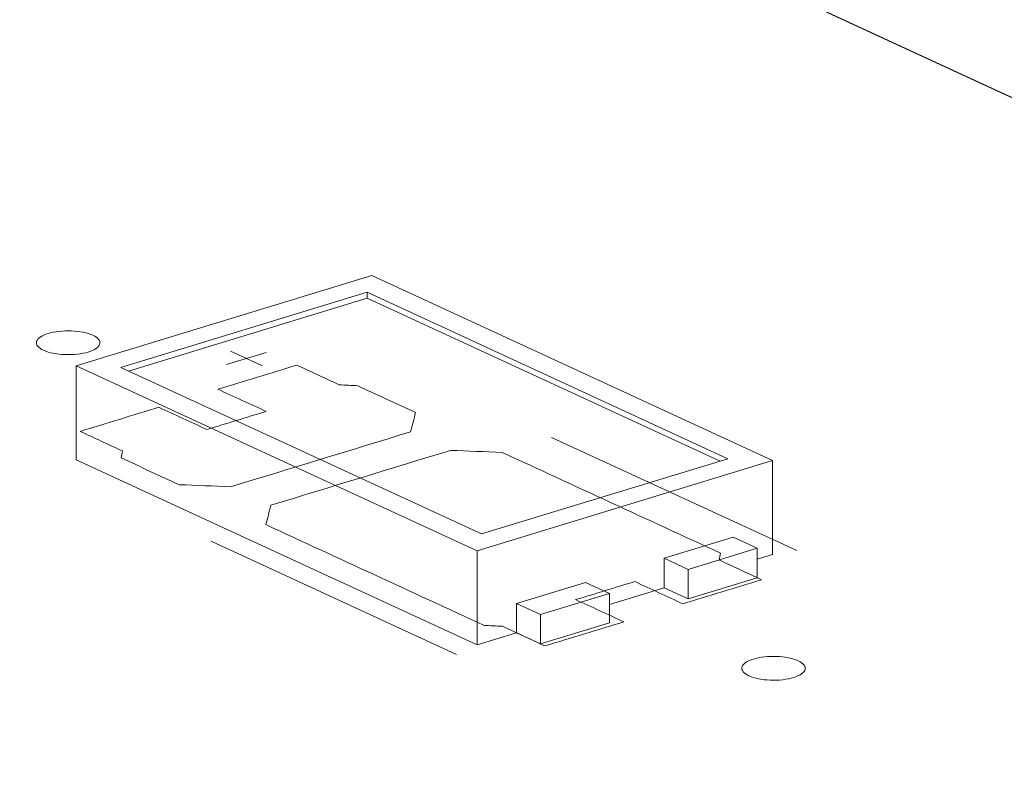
# Model space of a CAD drawing. Header units: inches. Extents: x 511 to 849, y 252 to 484.
# Tile 33 of 235: x 652.79 to 660.55, y 289.97 to 295.94. Entities that reach past the tile are written whole.
import ezdxf

# ---------------------------------------------------------------- set-up
doc = ezdxf.new("R2010")
doc.units = ezdxf.units.IN
doc.header["$MEASUREMENT"] = 0
doc.layers.add('1', color=7, linetype='Continuous')

# ---------------------------------------------------------------- blocks, each defined once
blk = doc.blocks.new('block 2413')
at = {"layer": '1', "color": 155, "lineweight": 18, "true_color": 0x4c7299}
blk.add_lwpolyline([(656.4327, 291.8939), (653.5923, 293.2041)], dxfattribs=at)
blk = doc.blocks.new('block 2414')
at = {"layer": '1', "color": 155, "lineweight": 18, "true_color": 0x4c7299}
blk.add_lwpolyline([(658.3717, 292.4863), (656.4327, 291.8939)], dxfattribs=at)
blk = doc.blocks.new('block 2415')
at = {"layer": '1', "color": 155, "lineweight": 18, "true_color": 0x4c7299}
blk.add_lwpolyline([(655.5313, 293.7966), (658.3717, 292.4863)], dxfattribs=at)
blk = doc.blocks.new('block 2416')
at = {"layer": '1', "color": 155, "lineweight": 18, "true_color": 0x4c7299}
blk.add_lwpolyline([(653.5923, 293.2041), (655.5313, 293.7966)], dxfattribs=at)
blk = doc.blocks.new('block 2417')
at = {"layer": '1', "color": 155, "lineweight": 18, "true_color": 0x4c7299}
blk.add_lwpolyline([(656.3966, 291.7618), (658.7235, 292.4727)], dxfattribs=at)
blk = doc.blocks.new('block 2418')
at = {"layer": '1', "color": 155, "lineweight": 18, "true_color": 0x4c7299}
blk.add_lwpolyline([(653.2405, 293.2177), (656.3966, 291.7618)], dxfattribs=at)
blk = doc.blocks.new('block 2419')
at = {"layer": '1', "color": 155, "lineweight": 18, "true_color": 0x4c7299}
blk.add_lwpolyline([(655.5674, 293.9286), (653.2405, 293.2177)], dxfattribs=at)
blk = doc.blocks.new('block 2420')
at = {"layer": '1', "color": 155, "lineweight": 18, "true_color": 0x4c7299}
blk.add_lwpolyline([(658.7235, 292.4727), (655.5674, 293.9286)], dxfattribs=at)
blk = doc.blocks.new('block 2421')
at = {"layer": '1', "color": 155, "lineweight": 18, "true_color": 0x4c7299}
blk.add_lwpolyline([(657.4392, 291.4254), (656.8962, 291.2595)], dxfattribs=at)
blk = doc.blocks.new('block 2422')
at = {"layer": '1', "color": 155, "lineweight": 18, "true_color": 0x4c7299}
blk.add_lwpolyline([(656.8962, 291.2595), (656.7069, 291.3468)], dxfattribs=at)
blk = doc.blocks.new('block 2423')
at = {"layer": '1', "color": 155, "lineweight": 18, "true_color": 0x4c7299}
blk.add_lwpolyline([(657.2498, 291.5127), (657.4392, 291.4254)], dxfattribs=at)
blk = doc.blocks.new('block 2424')
at = {"layer": '1', "color": 155, "lineweight": 18, "true_color": 0x4c7299}
blk.add_lwpolyline([(658.0597, 291.6149), (658.6026, 291.7808)], dxfattribs=at)
blk = doc.blocks.new('block 2425')
at = {"layer": '1', "color": 155, "lineweight": 18, "true_color": 0x4c7299}
blk.add_lwpolyline([(657.8703, 291.7023), (658.0597, 291.6149)], dxfattribs=at)
blk = doc.blocks.new('block 2426')
at = {"layer": '1', "color": 155, "lineweight": 18, "true_color": 0x4c7299}
blk.add_lwpolyline([(658.6026, 291.7808), (658.4132, 291.8682)], dxfattribs=at)
blk = doc.blocks.new('block 3161')
at = {"layer": '1', "color": 155, "lineweight": 18, "true_color": 0x4c7299}
blk.add_lwpolyline([(655.5313, 293.7502), (655.5313, 293.7966)], dxfattribs=at)
blk = doc.blocks.new('block 3162')
at = {"layer": '1', "color": 155, "lineweight": 18, "true_color": 0x4c7299}
blk.add_lwpolyline([(656.3966, 291.7618), (656.3966, 291.0203)], dxfattribs=at)
blk = doc.blocks.new('block 3163')
at = {"layer": '1', "color": 155, "lineweight": 18, "true_color": 0x4c7299}
blk.add_lwpolyline([(658.7235, 292.4727), (658.7235, 291.7312)], dxfattribs=at)
blk = doc.blocks.new('block 3164')
at = {"layer": '1', "color": 155, "lineweight": 18, "true_color": 0x4c7299}
blk.add_lwpolyline([(653.2405, 293.2177), (653.2405, 292.4762)], dxfattribs=at)
blk = doc.blocks.new('block 3165')
at = {"layer": '1', "color": 155, "lineweight": 18, "true_color": 0x4c7299}
blk.add_lwpolyline([(655.5313, 293.7502), (658.3113, 292.4678)], dxfattribs=at)
blk = doc.blocks.new('block 3166')
at = {"layer": '1', "color": 155, "lineweight": 18, "true_color": 0x4c7299}
blk.add_lwpolyline([(653.6527, 293.1763), (655.5313, 293.7502)], dxfattribs=at)
blk = doc.blocks.new('block 3167')
at = {"layer": '1', "color": 155, "lineweight": 18, "true_color": 0x4c7299}
blk.add_lwpolyline([(657.8703, 291.7023), (657.8703, 291.4706)], dxfattribs=at)
blk = doc.blocks.new('block 3168')
at = {"layer": '1', "color": 155, "lineweight": 18, "true_color": 0x4c7299}
blk.add_lwpolyline([(656.7069, 291.3468), (656.7069, 291.1151)], dxfattribs=at)
blk = doc.blocks.new('block 3169')
at = {"layer": '1', "color": 155, "lineweight": 18, "true_color": 0x4c7299}
blk.add_lwpolyline([(656.7069, 291.3468), (657.2498, 291.5127)], dxfattribs=at)
blk = doc.blocks.new('block 3170')
at = {"layer": '1', "color": 155, "lineweight": 18, "true_color": 0x4c7299}
blk.add_lwpolyline([(658.4132, 291.8682), (657.8703, 291.7023)], dxfattribs=at)
blk = doc.blocks.new('block 3171')
at = {"layer": '1', "color": 155, "lineweight": 18, "true_color": 0x4c7299}
blk.add_lwpolyline([(658.0597, 291.6149), (658.0597, 291.3832)], dxfattribs=at)
blk = doc.blocks.new('block 3172')
at = {"layer": '1', "color": 155, "lineweight": 18, "true_color": 0x4c7299}
blk.add_lwpolyline([(658.6026, 291.7808), (658.6026, 291.5491)], dxfattribs=at)
blk = doc.blocks.new('block 3173')
at = {"layer": '1', "color": 155, "lineweight": 18, "true_color": 0x4c7299}
blk.add_lwpolyline([(656.8962, 291.2595), (656.8962, 291.0278)], dxfattribs=at)
blk = doc.blocks.new('block 3174')
at = {"layer": '1', "color": 155, "lineweight": 18, "true_color": 0x4c7299}
blk.add_lwpolyline([(657.4392, 291.4254), (657.4392, 291.1936)], dxfattribs=at)
blk = doc.blocks.new('block 3175')
at = {"layer": '1', "color": 155, "lineweight": 18, "true_color": 0x4c7299}
blk.add_lwpolyline([(657.4392, 291.1936), (656.8962, 291.0278)], dxfattribs=at)
blk = doc.blocks.new('block 3176')
at = {"layer": '1', "color": 155, "lineweight": 18, "true_color": 0x4c7299}
blk.add_lwpolyline([(658.0597, 291.3832), (658.6026, 291.5491)], dxfattribs=at)
blk = doc.blocks.new('block 3177')
at = {"layer": '1', "color": 155, "lineweight": 18, "true_color": 0x4c7299}
blk.add_lwpolyline([(656.8962, 291.0278), (656.7069, 291.1151)], dxfattribs=at)
blk = doc.blocks.new('block 3178')
at = {"layer": '1', "color": 155, "lineweight": 18, "true_color": 0x4c7299}
blk.add_lwpolyline([(657.8703, 291.4706), (658.0597, 291.3832)], dxfattribs=at)
blk = doc.blocks.new('block 3179')
at = {"layer": '1', "color": 155, "lineweight": 18, "true_color": 0x4c7299}
blk.add_lwpolyline([(653.2405, 292.4762), (656.3966, 291.0203)], dxfattribs=at)
blk = doc.blocks.new('block 3180')
at = {"layer": '1', "color": 155, "lineweight": 18, "true_color": 0x4c7299}
blk.add_lwpolyline([(656.3966, 291.0203), (656.7069, 291.1151)], dxfattribs=at)
blk = doc.blocks.new('block 3181')
at = {"layer": '1', "color": 155, "lineweight": 18, "true_color": 0x4c7299}
blk.add_lwpolyline([(658.6026, 291.6943), (658.7235, 291.7312)], dxfattribs=at)
blk = doc.blocks.new('block 3182')
at = {"layer": '1', "color": 155, "lineweight": 18, "true_color": 0x4c7299}
blk.add_lwpolyline([(657.4392, 291.3389), (657.8703, 291.4706)], dxfattribs=at)
blk = doc.blocks.new('block 3558')
at = {"layer": '1', "color": 18, "lineweight": 13, "true_color": 0x4c0000}
blk.add_lwpolyline([(656.2353, 290.945), (654.3036, 291.8361)], dxfattribs=at)
blk = doc.blocks.new('block 3572')
at = {"layer": '1', "color": 18, "lineweight": 13, "true_color": 0x4c0000}
blk.add_lwpolyline([(656.2353, 290.945), (654.3036, 291.8361)], dxfattribs=at)
blk = doc.blocks.new('block 3601')
at = {"layer": '1', "color": 18, "lineweight": 13, "true_color": 0x4c0000}
blk.add_lwpolyline([(631.8125, 308.6128), (703.217, 275.6744)], dxfattribs=at)
blk = doc.blocks.new('block 3609')
at = {"layer": '1', "color": 18, "lineweight": 13, "true_color": 0x4c0000}
blk.add_lwpolyline([(658.9136, 291.7633), (656.9819, 292.6544)], dxfattribs=at)
blk = doc.blocks.new('block 3610')
at = {"layer": '1', "color": 18, "lineweight": 13, "true_color": 0x4c0000}
blk.add_lwpolyline([(654.4536, 293.3338), (654.7061, 293.2174)], dxfattribs=at)
blk = doc.blocks.new('block 3611')
at = {"layer": '1', "color": 18, "lineweight": 13, "true_color": 0x4c0000}
blk.add_lwpolyline([(654.4245, 293.2287), (654.7348, 293.3234)], dxfattribs=at)
blk = doc.blocks.new('block 3627')
at = {"layer": '1', "color": 18, "lineweight": 13, "true_color": 0x4c0000}
blk.add_lwpolyline([(658.9136, 291.7633), (656.9819, 292.6544)], dxfattribs=at)
blk = doc.blocks.new('block 3631')
at = {"layer": '1', "color": 18, "lineweight": 13, "true_color": 0x4c0000}
blk.add_lwpolyline([(654.4536, 293.3338), (654.7061, 293.2174)], dxfattribs=at)
blk = doc.blocks.new('block 3642')
at = {"layer": '1', "color": 18, "lineweight": 13, "true_color": 0x4c0000}
blk.add_lwpolyline([(654.4245, 293.2287), (654.7348, 293.3234)], dxfattribs=at)
blk = doc.blocks.new('block 3645')
at = {"layer": '1', "color": 18, "lineweight": 13, "true_color": 0x4c0000}
blk.add_lwpolyline([(631.8125, 308.6128), (703.217, 275.6744)], dxfattribs=at)
blk = doc.blocks.new('block 5636')
at = {"layer": '1', "color": 155, "lineweight": 18, "true_color": 0x4c7299}
blk.add_lwpolyline([(631.8125, 308.6128), (678.4999, 287.0762)], dxfattribs=at)
blk = doc.blocks.new('block 5659')
at = {"layer": '1', "color": 18, "lineweight": 13, "true_color": 0x4c0000}
blk.add_lwpolyline([(611.8358, 317.8279), (617.895, 315.0328), (620.9246, 313.6353), (621.682, 313.2859), (621.5126, 313.1323), (621.0826, 312.9682), (620.6411, 312.525), (620.8847, 312.0757), (621.751, 311.7329), (622.9365, 311.6181), (624.1323, 311.7595), (624.9937, 311.7582), (628.0234, 310.3607), (628.7808, 310.0113), (628.9701, 309.9239), (628.7416, 309.8527), (628.2996, 309.6953), (627.8076, 309.2599), (627.999, 308.8072), (628.8259, 308.4503), (629.9951, 308.3164), (632.0925, 308.4836), (644.2109, 302.8935), (668.4478, 291.7132)], dxfattribs=at)
blk = doc.blocks.new('block 5672')
at = {"layer": '1', "color": 18, "lineweight": 13, "true_color": 0x4c0000}
blk.add_lwpolyline([(653.0187, 293.4715), (653.0378, 293.4768), (653.0586, 293.4815), (653.0808, 293.4855), (653.1043, 293.4886), (653.1286, 293.4909), (653.1534, 293.4922), (653.2032, 293.4921), (653.2274, 293.4906), (653.2507, 293.4884), (653.2945, 293.4815), (653.3154, 293.4768), (653.3353, 293.4713), (653.3537, 293.465), (653.3705, 293.458), (653.3854, 293.4504), (653.3981, 293.4423), (653.4085, 293.4339), (653.4165, 293.4253), (653.4221, 293.4165), (653.4255, 293.4078), (653.4267, 293.3987), (653.4255, 293.3896), (653.4218, 293.3803), (653.4157, 293.3712), (653.4072, 293.3624), (653.3963, 293.3539), (653.3833, 293.3459), (653.3685, 293.3385), (653.3521, 293.3318), (653.3344, 293.3259), (653.3153, 293.3206), (653.2946, 293.3159), (653.2723, 293.312), (653.2489, 293.3088), (653.2245, 293.3066), (653.1997, 293.3052), (653.1499, 293.3054), (653.1257, 293.3068), (653.1024, 293.309), (653.0586, 293.3159), (653.0377, 293.3206), (653.0179, 293.3261), (652.9994, 293.3325), (652.9826, 293.3395), (652.9677, 293.347), (652.9551, 293.3551), (652.9447, 293.3635), (652.9367, 293.3722), (652.931, 293.3809), (652.9276, 293.3897), (652.9265, 293.3987), (652.9277, 293.4079), (652.9313, 293.4171), (652.9374, 293.4262), (652.946, 293.4351), (652.9568, 293.4436), (652.9698, 293.4515), (652.9846, 293.4589), (653.001, 293.4656), (653.0187, 293.4715)], dxfattribs=at)
blk = doc.blocks.new('block 5673')
at = {"layer": '1', "color": 18, "lineweight": 13, "true_color": 0x4c0000}
blk.add_lwpolyline([(658.5734, 290.9092), (658.5925, 290.9145), (658.6133, 290.9191), (658.6355, 290.9231), (658.659, 290.9262), (658.6833, 290.9285), (658.7082, 290.9299), (658.758, 290.9297), (658.7822, 290.9283), (658.8055, 290.926), (658.8492, 290.9192), (658.8701, 290.9145), (658.89, 290.9089), (658.9085, 290.9026), (658.9253, 290.8956), (658.9401, 290.888), (658.9528, 290.88), (658.9632, 290.8715), (658.9712, 290.8629), (658.9768, 290.8542), (658.9802, 290.8454), (658.9814, 290.8364), (658.9802, 290.8272), (658.9766, 290.818), (658.9704, 290.8089), (658.9619, 290.8), (658.951, 290.7915), (658.9381, 290.7835), (658.9232, 290.7762), (658.9068, 290.7695), (658.8892, 290.7635), (658.8701, 290.7583), (658.8493, 290.7536), (658.827, 290.7496), (658.8036, 290.7465), (658.7793, 290.7442), (658.7544, 290.7429), (658.7046, 290.743), (658.6804, 290.7444), (658.6571, 290.7467), (658.6134, 290.7536), (658.5925, 290.7583), (658.5726, 290.7638), (658.5541, 290.7701), (658.5373, 290.7771), (658.5225, 290.7847), (658.5098, 290.7928), (658.4994, 290.8012), (658.4914, 290.8098), (658.4857, 290.8185), (658.4824, 290.8273), (658.4812, 290.8363), (658.4824, 290.8455), (658.486, 290.8547), (658.4921, 290.8638), (658.5007, 290.8727), (658.5115, 290.8812), (658.5245, 290.8892), (658.5393, 290.8966), (658.5558, 290.9032), (658.5734, 290.9092)], dxfattribs=at)
blk = doc.blocks.new('block 5674')
at = {"layer": '1', "color": 18, "lineweight": 13, "true_color": 0x4c0000}
blk.add_open_spline([(658.0171, 291.3442), (658.224, 291.4074), (658.4308, 291.4706), (658.6376, 291.5338), (658.5261, 291.5853), (658.4145, 291.6367), (658.303, 291.6882), (658.3063, 291.7065), (658.3096, 291.7248), (658.3128, 291.7431), (657.7399, 292.0074), (657.167, 292.2717), (656.5941, 292.5359), (656.4587, 292.5413), (656.3234, 292.5467), (656.188, 292.5521), (655.7164, 292.408), (655.2447, 292.2639), (654.7731, 292.1198), (654.7596, 292.0689), (654.7461, 292.0181), (654.7327, 291.9672), (655.3056, 291.7029), (655.8785, 291.4386), (656.4514, 291.1744), (656.4998, 291.1719), (656.5482, 291.1693), (656.5966, 291.1668), (656.7082, 291.1154), (656.8197, 291.0639), (656.9313, 291.0125), (657.1381, 291.0757), (657.345, 291.1388), (657.5518, 291.202), (657.4255, 291.2603), (657.2993, 291.3185), (657.173, 291.3767), (657.3282, 291.4241), (657.4833, 291.4715), (657.6384, 291.5189), (657.7647, 291.4607), (657.8909, 291.4025), (658.0171, 291.3442)], degree=3, knots=[0, 0, 0, 0, 1, 1, 1, 2, 2, 2, 3, 3, 3, 4, 4, 4, 5, 5, 5, 6, 6, 6, 7, 7, 7, 8, 8, 8, 9, 9, 9, 10, 10, 10, 11, 11, 11, 12, 12, 12, 13, 13, 13, 14, 14, 14, 14], dxfattribs=at)
blk = doc.blocks.new('block 5675')
at = {"layer": '1', "color": 18, "lineweight": 13, "true_color": 0x4c0000}
blk.add_open_spline([(658.0171, 291.3442), (658.224, 291.4074), (658.4308, 291.4706), (658.6376, 291.5338), (658.5261, 291.5853), (658.4145, 291.6367), (658.303, 291.6882), (658.3063, 291.7065), (658.3096, 291.7248), (658.3128, 291.7431), (657.7399, 292.0074), (657.167, 292.2717), (656.5941, 292.5359), (656.4587, 292.5413), (656.3234, 292.5467), (656.188, 292.5521), (655.7164, 292.408), (655.2447, 292.2639), (654.7731, 292.1198), (654.7596, 292.0689), (654.7461, 292.0181), (654.7327, 291.9672), (655.3056, 291.7029), (655.8785, 291.4386), (656.4514, 291.1744), (656.4998, 291.1719), (656.5482, 291.1693), (656.5966, 291.1668), (656.7082, 291.1154), (656.8197, 291.0639), (656.9313, 291.0125), (657.1381, 291.0757), (657.345, 291.1388), (657.5518, 291.202), (657.4255, 291.2603), (657.2993, 291.3185), (657.173, 291.3767), (657.3282, 291.4241), (657.4833, 291.4715), (657.6384, 291.5189), (657.7647, 291.4607), (657.8909, 291.4025), (658.0171, 291.3442)], degree=3, knots=[0, 0, 0, 0, 1, 1, 1, 2, 2, 2, 3, 3, 3, 4, 4, 4, 5, 5, 5, 6, 6, 6, 7, 7, 7, 8, 8, 8, 9, 9, 9, 10, 10, 10, 11, 11, 11, 12, 12, 12, 13, 13, 13, 14, 14, 14, 14], dxfattribs=at)
blk = doc.blocks.new('block 5676')
at = {"layer": '1', "color": 18, "lineweight": 13, "true_color": 0x4c0000}
blk.add_open_spline([(655.9128, 292.8502), (655.8994, 292.7994), (655.8859, 292.7485), (655.8724, 292.6977), (655.4008, 292.5536), (654.9291, 292.4095), (654.4575, 292.2654), (654.3221, 292.2707), (654.1867, 292.2761), (654.0514, 292.2815), (653.8993, 292.3516), (653.7471, 292.4218), (653.595, 292.492), (653.5983, 292.5103), (653.6016, 292.5286), (653.605, 292.5469), (653.4934, 292.5983), (653.3818, 292.6498), (653.2702, 292.7013), (653.4771, 292.7645), (653.6839, 292.8277), (653.8907, 292.8909), (654.017, 292.8326), (654.1432, 292.7744), (654.2694, 292.7162), (654.4246, 292.7635), (654.5797, 292.8109), (654.7348, 292.8583), (654.6086, 292.9166), (654.4823, 292.9748), (654.3561, 293.033), (654.5629, 293.0962), (654.7697, 293.1594), (654.9766, 293.2226), (655.0881, 293.1712), (655.1997, 293.1197), (655.3113, 293.0682), (655.3597, 293.0657), (655.4081, 293.0632), (655.4565, 293.0607), (655.6086, 292.9905), (655.7607, 292.9204), (655.9128, 292.8502)], degree=3, knots=[0, 0, 0, 0, 1, 1, 1, 2, 2, 2, 3, 3, 3, 4, 4, 4, 5, 5, 5, 6, 6, 6, 7, 7, 7, 8, 8, 8, 9, 9, 9, 10, 10, 10, 11, 11, 11, 12, 12, 12, 13, 13, 13, 14, 14, 14, 14], dxfattribs=at)
blk = doc.blocks.new('block 5677')
at = {"layer": '1', "color": 18, "lineweight": 13, "true_color": 0x4c0000}
blk.add_open_spline([(655.9128, 292.8502), (655.8994, 292.7994), (655.8859, 292.7485), (655.8724, 292.6977), (655.4008, 292.5536), (654.9291, 292.4095), (654.4575, 292.2654), (654.3221, 292.2707), (654.1867, 292.2761), (654.0514, 292.2815), (653.8993, 292.3516), (653.7471, 292.4218), (653.595, 292.492), (653.5983, 292.5103), (653.6016, 292.5286), (653.605, 292.5469), (653.4934, 292.5983), (653.3818, 292.6498), (653.2702, 292.7013), (653.4771, 292.7645), (653.6839, 292.8277), (653.8907, 292.8909), (654.017, 292.8326), (654.1432, 292.7744), (654.2694, 292.7162), (654.4246, 292.7635), (654.5797, 292.8109), (654.7348, 292.8583), (654.6086, 292.9166), (654.4823, 292.9748), (654.3561, 293.033), (654.5629, 293.0962), (654.7697, 293.1594), (654.9766, 293.2226), (655.0881, 293.1712), (655.1997, 293.1197), (655.3113, 293.0682), (655.3597, 293.0657), (655.4081, 293.0632), (655.4565, 293.0607), (655.6086, 292.9905), (655.7607, 292.9204), (655.9128, 292.8502)], degree=3, knots=[0, 0, 0, 0, 1, 1, 1, 2, 2, 2, 3, 3, 3, 4, 4, 4, 5, 5, 5, 6, 6, 6, 7, 7, 7, 8, 8, 8, 9, 9, 9, 10, 10, 10, 11, 11, 11, 12, 12, 12, 13, 13, 13, 14, 14, 14, 14], dxfattribs=at)
blk = doc.blocks.new('block 5768')
at = {"layer": '1', "color": 18, "lineweight": 13, "true_color": 0x4c0000}
blk.add_lwpolyline([(658.5734, 290.9092), (658.5925, 290.9145), (658.6133, 290.9191), (658.6355, 290.9231), (658.659, 290.9262), (658.6833, 290.9285), (658.7082, 290.9299), (658.758, 290.9297), (658.7822, 290.9283), (658.8055, 290.926), (658.8492, 290.9192), (658.8701, 290.9145), (658.89, 290.9089), (658.9085, 290.9026), (658.9253, 290.8956), (658.9401, 290.888), (658.9528, 290.88), (658.9632, 290.8715), (658.9712, 290.8629), (658.9768, 290.8542), (658.9802, 290.8454), (658.9814, 290.8364), (658.9802, 290.8272), (658.9766, 290.818), (658.9704, 290.8089), (658.9619, 290.8), (658.951, 290.7915), (658.9381, 290.7835), (658.9232, 290.7762), (658.9068, 290.7695), (658.8892, 290.7635), (658.8701, 290.7583), (658.8493, 290.7536), (658.827, 290.7496), (658.8036, 290.7465), (658.7793, 290.7442), (658.7544, 290.7429), (658.7046, 290.743), (658.6804, 290.7444), (658.6571, 290.7467), (658.6134, 290.7536), (658.5925, 290.7583), (658.5726, 290.7638), (658.5541, 290.7701), (658.5373, 290.7771), (658.5225, 290.7847), (658.5098, 290.7928), (658.4994, 290.8012), (658.4914, 290.8098), (658.4857, 290.8185), (658.4824, 290.8273), (658.4812, 290.8363), (658.4824, 290.8455), (658.486, 290.8547), (658.4921, 290.8638), (658.5007, 290.8727), (658.5115, 290.8812), (658.5245, 290.8892), (658.5393, 290.8966), (658.5558, 290.9032), (658.5734, 290.9092)], dxfattribs=at)
blk = doc.blocks.new('block 5805')
at = {"layer": '1', "color": 18, "lineweight": 13, "true_color": 0x4c0000}
blk.add_open_spline([(655.9128, 292.8502), (655.8994, 292.7994), (655.8859, 292.7485), (655.8724, 292.6977), (655.4008, 292.5536), (654.9291, 292.4095), (654.4575, 292.2654), (654.3221, 292.2707), (654.1867, 292.2761), (654.0514, 292.2815), (653.8993, 292.3516), (653.7471, 292.4218), (653.595, 292.492), (653.5983, 292.5103), (653.6016, 292.5286), (653.605, 292.5469), (653.4934, 292.5983), (653.3818, 292.6498), (653.2702, 292.7013), (653.4771, 292.7645), (653.6839, 292.8277), (653.8907, 292.8909), (654.017, 292.8326), (654.1432, 292.7744), (654.2694, 292.7162), (654.4246, 292.7635), (654.5797, 292.8109), (654.7348, 292.8583), (654.6086, 292.9166), (654.4823, 292.9748), (654.3561, 293.033), (654.5629, 293.0962), (654.7697, 293.1594), (654.9766, 293.2226), (655.0881, 293.1712), (655.1997, 293.1197), (655.3113, 293.0682), (655.3597, 293.0657), (655.4081, 293.0632), (655.4565, 293.0607), (655.6086, 292.9905), (655.7607, 292.9204), (655.9128, 292.8502)], degree=3, knots=[0, 0, 0, 0, 1, 1, 1, 2, 2, 2, 3, 3, 3, 4, 4, 4, 5, 5, 5, 6, 6, 6, 7, 7, 7, 8, 8, 8, 9, 9, 9, 10, 10, 10, 11, 11, 11, 12, 12, 12, 13, 13, 13, 14, 14, 14, 14], dxfattribs=at)
blk = doc.blocks.new('block 5817')
at = {"layer": '1', "color": 18, "lineweight": 13, "true_color": 0x4c0000}
blk.add_lwpolyline([(653.0187, 293.4715), (653.0378, 293.4768), (653.0586, 293.4815), (653.0808, 293.4855), (653.1043, 293.4886), (653.1286, 293.4909), (653.1534, 293.4922), (653.2032, 293.4921), (653.2274, 293.4906), (653.2507, 293.4884), (653.2945, 293.4815), (653.3154, 293.4768), (653.3353, 293.4713), (653.3537, 293.465), (653.3705, 293.458), (653.3854, 293.4504), (653.3981, 293.4423), (653.4085, 293.4339), (653.4165, 293.4253), (653.4221, 293.4165), (653.4255, 293.4078), (653.4267, 293.3987), (653.4255, 293.3896), (653.4218, 293.3803), (653.4157, 293.3712), (653.4072, 293.3624), (653.3963, 293.3539), (653.3833, 293.3459), (653.3685, 293.3385), (653.3521, 293.3318), (653.3344, 293.3259), (653.3153, 293.3206), (653.2946, 293.3159), (653.2723, 293.312), (653.2489, 293.3088), (653.2245, 293.3066), (653.1997, 293.3052), (653.1499, 293.3054), (653.1257, 293.3068), (653.1024, 293.309), (653.0586, 293.3159), (653.0377, 293.3206), (653.0179, 293.3261), (652.9994, 293.3325), (652.9826, 293.3395), (652.9677, 293.347), (652.9551, 293.3551), (652.9447, 293.3635), (652.9367, 293.3722), (652.931, 293.3809), (652.9276, 293.3897), (652.9265, 293.3987), (652.9277, 293.4079), (652.9313, 293.4171), (652.9374, 293.4262), (652.946, 293.4351), (652.9568, 293.4436), (652.9698, 293.4515), (652.9846, 293.4589), (653.001, 293.4656), (653.0187, 293.4715)], dxfattribs=at)
blk = doc.blocks.new('block 5821')
at = {"layer": '1', "color": 18, "lineweight": 13, "true_color": 0x4c0000}
blk.add_open_spline([(658.0171, 291.3442), (658.224, 291.4074), (658.4308, 291.4706), (658.6376, 291.5338), (658.5261, 291.5853), (658.4145, 291.6367), (658.303, 291.6882), (658.3063, 291.7065), (658.3096, 291.7248), (658.3128, 291.7431), (657.7399, 292.0074), (657.167, 292.2717), (656.5941, 292.5359), (656.4587, 292.5413), (656.3234, 292.5467), (656.188, 292.5521), (655.7164, 292.408), (655.2447, 292.2639), (654.7731, 292.1198), (654.7596, 292.0689), (654.7461, 292.0181), (654.7327, 291.9672), (655.3056, 291.7029), (655.8785, 291.4386), (656.4514, 291.1744), (656.4998, 291.1719), (656.5482, 291.1693), (656.5966, 291.1668), (656.7082, 291.1154), (656.8197, 291.0639), (656.9313, 291.0125), (657.1381, 291.0757), (657.345, 291.1388), (657.5518, 291.202), (657.4255, 291.2603), (657.2993, 291.3185), (657.173, 291.3767), (657.3282, 291.4241), (657.4833, 291.4715), (657.6384, 291.5189), (657.7647, 291.4607), (657.8909, 291.4025), (658.0171, 291.3442)], degree=3, knots=[0, 0, 0, 0, 1, 1, 1, 2, 2, 2, 3, 3, 3, 4, 4, 4, 5, 5, 5, 6, 6, 6, 7, 7, 7, 8, 8, 8, 9, 9, 9, 10, 10, 10, 11, 11, 11, 12, 12, 12, 13, 13, 13, 14, 14, 14, 14], dxfattribs=at)
blk = doc.blocks.new('block 5837')
at = {"layer": '1', "color": 18, "lineweight": 13, "true_color": 0x4c0000}
blk.add_lwpolyline([(611.8358, 317.8279), (617.895, 315.0328), (620.9246, 313.6353), (621.682, 313.2859), (621.5126, 313.1323), (621.0826, 312.9682), (620.6411, 312.525), (620.8847, 312.0757), (621.751, 311.7329), (622.9365, 311.6181), (624.1323, 311.7595), (624.9937, 311.7582), (628.0234, 310.3607), (628.7808, 310.0113), (628.9701, 309.9239), (628.7416, 309.8527), (628.2996, 309.6953), (627.8076, 309.2599), (627.999, 308.8072), (628.8259, 308.4503), (629.9951, 308.3164), (632.0925, 308.4836), (644.2109, 302.8935), (668.4478, 291.7132)], dxfattribs=at)
blk = doc.blocks.new('block 5842')
at = {"layer": '1', "color": 18, "lineweight": 13, "true_color": 0x4c0000}
blk.add_open_spline([(655.9128, 292.8502), (655.8994, 292.7994), (655.8859, 292.7485), (655.8724, 292.6977), (655.4008, 292.5536), (654.9291, 292.4095), (654.4575, 292.2654), (654.3221, 292.2707), (654.1867, 292.2761), (654.0514, 292.2815), (653.8993, 292.3516), (653.7471, 292.4218), (653.595, 292.492), (653.5983, 292.5103), (653.6016, 292.5286), (653.605, 292.5469), (653.4934, 292.5983), (653.3818, 292.6498), (653.2702, 292.7013), (653.4771, 292.7645), (653.6839, 292.8277), (653.8907, 292.8909), (654.017, 292.8326), (654.1432, 292.7744), (654.2694, 292.7162), (654.4246, 292.7635), (654.5797, 292.8109), (654.7348, 292.8583), (654.6086, 292.9166), (654.4823, 292.9748), (654.3561, 293.033), (654.5629, 293.0962), (654.7697, 293.1594), (654.9766, 293.2226), (655.0881, 293.1712), (655.1997, 293.1197), (655.3113, 293.0682), (655.3597, 293.0657), (655.4081, 293.0632), (655.4565, 293.0607), (655.6086, 292.9905), (655.7607, 292.9204), (655.9128, 292.8502)], degree=3, knots=[0, 0, 0, 0, 1, 1, 1, 2, 2, 2, 3, 3, 3, 4, 4, 4, 5, 5, 5, 6, 6, 6, 7, 7, 7, 8, 8, 8, 9, 9, 9, 10, 10, 10, 11, 11, 11, 12, 12, 12, 13, 13, 13, 14, 14, 14, 14], dxfattribs=at)
blk = doc.blocks.new('block 5847')
at = {"layer": '1', "color": 18, "lineweight": 13, "true_color": 0x4c0000}
blk.add_open_spline([(658.0171, 291.3442), (658.224, 291.4074), (658.4308, 291.4706), (658.6376, 291.5338), (658.5261, 291.5853), (658.4145, 291.6367), (658.303, 291.6882), (658.3063, 291.7065), (658.3096, 291.7248), (658.3128, 291.7431), (657.7399, 292.0074), (657.167, 292.2717), (656.5941, 292.5359), (656.4587, 292.5413), (656.3234, 292.5467), (656.188, 292.5521), (655.7164, 292.408), (655.2447, 292.2639), (654.7731, 292.1198), (654.7596, 292.0689), (654.7461, 292.0181), (654.7327, 291.9672), (655.3056, 291.7029), (655.8785, 291.4386), (656.4514, 291.1744), (656.4998, 291.1719), (656.5482, 291.1693), (656.5966, 291.1668), (656.7082, 291.1154), (656.8197, 291.0639), (656.9313, 291.0125), (657.1381, 291.0757), (657.345, 291.1388), (657.5518, 291.202), (657.4255, 291.2603), (657.2993, 291.3185), (657.173, 291.3767), (657.3282, 291.4241), (657.4833, 291.4715), (657.6384, 291.5189), (657.7647, 291.4607), (657.8909, 291.4025), (658.0171, 291.3442)], degree=3, knots=[0, 0, 0, 0, 1, 1, 1, 2, 2, 2, 3, 3, 3, 4, 4, 4, 5, 5, 5, 6, 6, 6, 7, 7, 7, 8, 8, 8, 9, 9, 9, 10, 10, 10, 11, 11, 11, 12, 12, 12, 13, 13, 13, 14, 14, 14, 14], dxfattribs=at)

msp = doc.modelspace()

# ---------------------------------------------------------------- block references
at = {"layer": '1'}
for name in ['block 5659', 'block 5837', 'block 3601', 'block 3645', 'block 5636', 'block 2419', 'block 2420', 'block 2416', 'block 2415', 'block 3161', 'block 3166', 'block 3165', 'block 5672', 'block 5817', 'block 3610', 'block 3631', 'block 3611', 'block 3642', 'block 2418', 'block 3164', 'block 5676', 'block 5677', 'block 5805', 'block 5842', 'block 2413', 'block 3609', 'block 3627', 'block 5674', 'block 5675', 'block 5821', 'block 5847', 'block 2414', 'block 3179', 'block 2417', 'block 3163', 'block 3170', 'block 2426', 'block 3558', 'block 3572', 'block 2424', 'block 3172', 'block 3162', 'block 2425', 'block 3167', 'block 3181', 'block 3171', 'block 3176', 'block 3169', 'block 2423', 'block 3182', 'block 3178', 'block 2421', 'block 3174', 'block 2422', 'block 3168', 'block 3173', 'block 3175', 'block 3180', 'block 3177', 'block 5673', 'block 5768']:
    msp.add_blockref(name, (0, 0), dxfattribs=at)

doc.saveas('drawing.dxf')
